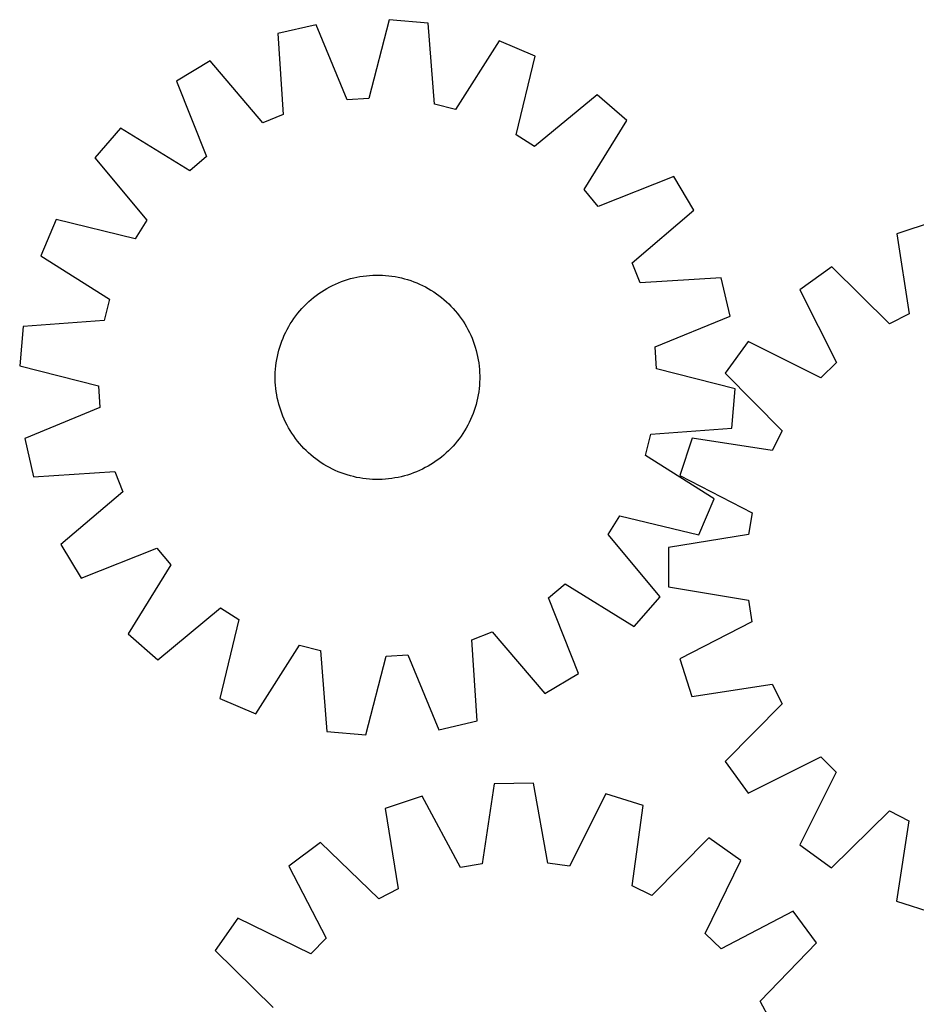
# Model space of a CAD drawing. Header units: millimetres. Extents: x 7 to 1493, y 7 to 2993.
# Tile 15 of 17: x 760 to 1111, y 2607 to 2993. Entities that reach past the tile are written whole.
import ezdxf

# ---------------------------------------------------------------- set-up
doc = ezdxf.new("R2010")
doc.units = ezdxf.units.MM
doc.layers.add('CUT', color=7, linetype='CONTINUOUS', true_color=0x000000)

msp = doc.modelspace()

# ---------------------------------------------------------------- linework, layer by layer
at = {"layer": 'CUT'}
for p, q in [((875.898939, 2990.657202), (860.907179, 2987.196322)), ((887.959941, 2961.271712), (875.898939, 2990.657202)), ((904.368298, 2992.647538), (896.513407, 2961.869698)), ((919.695779, 2991.306323), (904.368298, 2992.647538)), ((922.085858, 2959.632007), (919.695779, 2991.306323)), ((860.907179, 2987.196322), (862.94761, 2955.497561)), ((947.386796, 2984.40173), (930.405475, 2957.557559)), ((961.549639, 2978.389706), (947.386796, 2984.40173)), ((954.034837, 2947.527066), (961.549639, 2978.389706)), ((834.446258, 2976.505883), (821.257718, 2968.581682)), ((854.997568, 2952.285677), (834.446258, 2976.505883)), ((821.257718, 2968.581682), (832.993739, 2939.064897)), ((985.751724, 2963.266053), (961.306223, 2942.983246)), ((997.36357, 2953.171719), (985.751724, 2963.266053)), ((896.513407, 2961.869698), (887.959941, 2961.271712)), ((930.405475, 2957.557559), (922.085858, 2959.632007)), ((862.94761, 2955.497561), (854.997568, 2952.285677)), ((980.679489, 2926.141806), (997.36357, 2953.171719)), ((799.395414, 2950.237597), (789.30108, 2938.625751)), ((826.425327, 2933.553515), (799.395414, 2950.237597)), ((961.306223, 2942.983246), (954.034837, 2947.527066)), ((789.30108, 2938.625751), (809.583887, 2914.18025)), ((832.993739, 2939.064897), (826.425327, 2933.553515)), ((1015.707656, 2931.309414), (986.190871, 2919.573394)), ((1023.631857, 2918.120875), (1015.707656, 2931.309414)), ((986.190871, 2919.573394), (980.679489, 2926.141806)), ((999.41165, 2897.569565), (1023.631857, 2918.120875)), ((774.177427, 2914.423665), (768.165403, 2900.260822)), ((805.040066, 2906.908863), (774.177427, 2914.423665)), ((809.583887, 2914.18025), (805.040066, 2906.908863)), ((1117.580336, 2913.666652), (1102.946093, 2908.915915)), ((1102.946093, 2908.915915), (1107.733781, 2877.514437)), ((768.165403, 2900.260822), (795.009574, 2883.279502)), ((1002.623535, 2889.619523), (999.41165, 2897.569565)), ((1077.514418, 2895.966178), (1065.064485, 2886.925729)), ((1100.092971, 2873.623758), (1077.514418, 2895.966178)), ((883.418353, 2889.191311), (884.572033, 2889.689337)), ((884.572033, 2889.689337), (885.740787, 2890.15088)), ((885.740787, 2890.15088), (886.923461, 2890.575483)), ((886.923461, 2890.575483), (888.118889, 2890.962728)), ((888.118889, 2890.962728), (889.325891, 2891.312232)), ((889.325891, 2891.312232), (890.543276, 2891.623652)), ((890.543276, 2891.623652), (891.769841, 2891.896678)), ((891.769841, 2891.896678), (893.004378, 2892.131043)), ((893.004378, 2892.131043), (894.245666, 2892.326514)), ((894.245666, 2892.326514), (895.492483, 2892.482899)), ((895.492483, 2892.482899), (896.743596, 2892.600044)), ((896.743596, 2892.600044), (897.997771, 2892.677832)), ((897.997771, 2892.677832), (899.253771, 2892.716187)), ((899.253771, 2892.716187), (900.510356, 2892.715071)), ((900.510356, 2892.715071), (901.766286, 2892.674486)), ((901.766286, 2892.674486), (903.020321, 2892.594471)), ((903.020321, 2892.594471), (904.271224, 2892.475105)), ((904.271224, 2892.475105), (905.517761, 2892.316506)), ((905.517761, 2892.316506), (906.7587, 2892.118831)), ((906.7587, 2892.118831), (907.992818, 2891.882275)), ((907.992818, 2891.882275), (909.218897, 2891.60707)), ((909.218897, 2891.60707), (910.435727, 2891.29349)), ((910.435727, 2891.29349), (911.642106, 2890.941842)), ((911.642106, 2890.941842), (912.836845, 2890.552475)), ((912.836845, 2890.552475), (914.018763, 2890.125773)), ((914.018763, 2890.125773), (915.186696, 2889.662155)), ((915.186696, 2889.662155), (916.339489, 2889.162081)), ((1034.322295, 2891.659953), (1002.623535, 2889.619523)), ((1037.783175, 2876.668194), (1034.322295, 2891.659953)), ((876.875408, 2885.466976), (877.915332, 2886.172359)), ((877.915332, 2886.172359), (878.9769, 2886.844729)), ((878.9769, 2886.844729), (880.059063, 2887.483423)), ((880.059063, 2887.483423), (881.160755, 2888.087809)), ((881.160755, 2888.087809), (882.280886, 2888.657293)), ((882.280886, 2888.657293), (883.418353, 2889.191311)), ((916.339489, 2889.162081), (917.476006, 2888.626044)), ((917.476006, 2888.626044), (918.595125, 2888.054572)), ((918.595125, 2888.054572), (919.695741, 2887.44823)), ((919.695741, 2887.44823), (920.776769, 2886.807616)), ((920.776769, 2886.807616), (921.837141, 2886.133362)), ((921.837141, 2886.133362), (922.87581, 2885.426134)), ((1065.064485, 2886.925729), (1079.321437, 2858.540626)), ((795.009574, 2883.279502), (792.935126, 2874.959884)), ((872.035556, 2881.470335), (872.952331, 2882.329714)), ((872.952331, 2882.329714), (873.895647, 2883.159871)), ((873.895647, 2883.159871), (874.864573, 2883.959989)), ((874.864573, 2883.959989), (875.858154, 2884.729277)), ((875.858154, 2884.729277), (876.875408, 2885.466976)), ((922.87581, 2885.426134), (923.891753, 2884.68663)), ((923.891753, 2884.68663), (924.883966, 2883.915578)), ((924.883966, 2883.915578), (925.85147, 2883.113741)), ((925.85147, 2883.113741), (926.793311, 2882.28191)), ((926.793311, 2882.28191), (927.708558, 2881.420905)), ((868.651554, 2877.757993), (869.453391, 2878.725497)), ((869.453391, 2878.725497), (870.285223, 2879.667337)), ((870.285223, 2879.667337), (871.146228, 2880.582584)), ((871.146228, 2880.582584), (872.035556, 2881.470335)), ((927.708558, 2881.420905), (928.596309, 2880.531576)), ((928.596309, 2880.531576), (929.455687, 2879.614802)), ((929.455687, 2879.614802), (930.285845, 2878.671486)), ((930.285845, 2878.671486), (931.085962, 2877.702559)), ((792.935126, 2874.959884), (761.26081, 2872.569805)), ((865.759516, 2873.650795), (866.43377, 2874.711167)), ((866.43377, 2874.711167), (867.140998, 2875.749837)), ((867.140998, 2875.749837), (867.880503, 2876.76578)), ((867.880503, 2876.76578), (868.651554, 2877.757993)), ((931.085962, 2877.702559), (931.855251, 2876.708979)), ((931.855251, 2876.708979), (932.59295, 2875.691724)), ((932.59295, 2875.691724), (933.298333, 2874.6518)), ((933.298333, 2874.6518), (933.970703, 2873.590233)), ((1008.397686, 2864.607192), (1037.783175, 2876.668194)), ((1107.733781, 2877.514437), (1100.092971, 2873.623758)), ((761.26081, 2872.569805), (759.919594, 2857.242324)), ((863.941089, 2870.350033), (864.51256, 2871.469151)), ((864.51256, 2871.469151), (865.118902, 2872.569768)), ((865.118902, 2872.569768), (865.759516, 2873.650795)), ((933.970703, 2873.590233), (934.609396, 2872.508069)), ((934.609396, 2872.508069), (935.213783, 2871.406378)), ((935.213783, 2871.406378), (935.783266, 2870.286246)), ((862.014657, 2865.710871), (862.44136, 2866.89279)), ((862.44136, 2866.89279), (862.904977, 2868.060722)), ((862.904977, 2868.060722), (863.405051, 2869.213516)), ((863.405051, 2869.213516), (863.941089, 2870.350033)), ((935.783266, 2870.286246), (936.317285, 2869.148779)), ((936.317285, 2869.148779), (936.815311, 2867.9951)), ((936.815311, 2867.9951), (937.276853, 2866.826346)), ((937.276853, 2866.826346), (937.701456, 2865.643671)), ((1044.879213, 2866.750977), (1035.832275, 2854.305758)), ((1073.25688, 2852.47923), (1044.879213, 2866.750977)), ((860.960062, 2862.092924), (861.273643, 2863.309753)), ((861.273643, 2863.309753), (861.62529, 2864.516133)), ((861.62529, 2864.516133), (862.014657, 2865.710871)), ((937.701456, 2865.643671), (938.088701, 2864.448243)), ((938.088701, 2864.448243), (938.438206, 2863.241241)), ((938.438206, 2863.241241), (938.749625, 2862.023857)), ((1008.995672, 2856.053726), (1008.397686, 2864.607192)), ((860.250626, 2858.391787), (860.448302, 2859.632727)), ((860.448302, 2859.632727), (860.684858, 2860.866845)), ((860.684858, 2860.866845), (860.960062, 2862.092924)), ((938.749625, 2862.023857), (939.022652, 2860.797291)), ((939.022652, 2860.797291), (939.257017, 2859.562755)), ((939.257017, 2859.562755), (939.452488, 2858.321466)), ((759.919594, 2857.242324), (790.697434, 2849.387433)), ((859.892647, 2854.640312), (859.972662, 2855.894347)), ((859.972662, 2855.894347), (860.092028, 2857.14525)), ((860.092028, 2857.14525), (860.250626, 2858.391787)), ((939.452488, 2858.321466), (939.608873, 2857.07465)), ((939.608873, 2857.07465), (939.726017, 2855.823537)), ((939.726017, 2855.823537), (939.803805, 2854.569362)), ((1039.773512, 2848.198835), (1008.995672, 2856.053726)), ((1079.321437, 2858.540626), (1073.25688, 2852.47923)), ((859.850946, 2852.127797), (859.852061, 2853.384382)), ((859.889301, 2850.871798), (859.850946, 2852.127797)), ((859.852061, 2853.384382), (859.892647, 2854.640312)), ((939.841045, 2852.056777), (939.800459, 2850.800847)), ((939.803805, 2854.569362), (939.84216, 2853.313362)), ((939.84216, 2853.313362), (939.841045, 2852.056777)), ((1035.832275, 2854.305758), (1058.162922, 2831.715561)), ((790.697434, 2849.387433), (791.29542, 2840.833967)), ((859.967089, 2849.617622), (859.889301, 2850.871798)), ((860.084233, 2848.366509), (859.967089, 2849.617622)), ((860.240618, 2847.119693), (860.084233, 2848.366509)), ((939.601078, 2848.295909), (939.44248, 2847.049372)), ((939.720444, 2849.546812), (939.601078, 2848.295909)), ((939.800459, 2850.800847), (939.720444, 2849.546812)), ((1038.432296, 2832.871354), (1039.773512, 2848.198835)), ((860.43609, 2845.878404), (860.240618, 2847.119693)), ((860.670454, 2844.643868), (860.43609, 2845.878404)), ((860.943481, 2843.417302), (860.670454, 2844.643868)), ((939.008248, 2844.574314), (938.733044, 2843.348235)), ((939.244805, 2845.808432), (939.008248, 2844.574314)), ((939.44248, 2847.049372), (939.244805, 2845.808432)), ((791.29542, 2840.833967), (761.909931, 2828.772965)), ((861.2549, 2842.199918), (860.943481, 2843.417302)), ((861.604405, 2840.992916), (861.2549, 2842.199918)), ((861.99165, 2839.797488), (861.604405, 2840.992916)), ((862.416253, 2838.614813), (861.99165, 2839.797488)), ((937.678449, 2839.730288), (937.251746, 2838.548369)), ((938.067816, 2840.925027), (937.678449, 2839.730288)), ((938.419463, 2842.131406), (938.067816, 2840.925027)), ((938.733044, 2843.348235), (938.419463, 2842.131406)), ((862.877796, 2837.44606), (862.416253, 2838.614813)), ((863.375822, 2836.29238), (862.877796, 2837.44606)), ((863.90984, 2835.154913), (863.375822, 2836.29238)), ((936.288055, 2836.227644), (935.752018, 2835.091127)), ((936.788129, 2837.380437), (936.288055, 2836.227644)), ((937.251746, 2838.548369), (936.788129, 2837.380437)), ((864.479323, 2834.034781), (863.90984, 2835.154913)), ((865.08371, 2832.93309), (864.479323, 2834.034781)), ((865.722404, 2831.850926), (865.08371, 2832.93309)), ((934.574204, 2832.871391), (933.93359, 2831.790364)), ((935.180546, 2833.972008), (934.574204, 2832.871391)), ((935.752018, 2835.091127), (935.180546, 2833.972008)), ((1006.757981, 2830.481275), (1038.432296, 2832.871354)), ((761.909931, 2828.772965), (765.370811, 2813.781206)), ((866.394773, 2830.789359), (865.722404, 2831.850926)), ((867.100156, 2829.749435), (866.394773, 2830.789359)), ((867.837856, 2828.732181), (867.100156, 2829.749435)), ((868.607144, 2827.7386), (867.837856, 2828.732181)), ((931.812603, 2828.67538), (931.041552, 2827.683166)), ((932.552108, 2829.691322), (931.812603, 2828.67538)), ((933.259336, 2830.729992), (932.552108, 2829.691322)), ((933.93359, 2831.790364), (933.259336, 2830.729992)), ((1004.683533, 2822.161658), (1006.757981, 2830.481275)), ((1022.869282, 2828.880836), (1018.110918, 2814.249073)), ((1054.26826, 2824.07678), (1022.869282, 2828.880836)), ((1058.162922, 2831.715561), (1054.26826, 2824.07678)), ((869.407262, 2826.769673), (868.607144, 2827.7386)), ((870.237419, 2825.826357), (869.407262, 2826.769673)), ((871.096797, 2824.909583), (870.237419, 2825.826357)), ((871.984548, 2824.020254), (871.096797, 2824.909583)), ((928.546879, 2824.858575), (927.65755, 2823.970824)), ((929.407883, 2825.773822), (928.546879, 2824.858575)), ((930.239715, 2826.715662), (929.407883, 2825.773822)), ((931.041552, 2827.683166), (930.239715, 2826.715662)), ((872.899795, 2823.159249), (871.984548, 2824.020254)), ((873.841636, 2822.327418), (872.899795, 2823.159249)), ((874.80914, 2821.525581), (873.841636, 2822.327418)), ((875.801353, 2820.75453), (874.80914, 2821.525581)), ((876.817296, 2820.015025), (875.801353, 2820.75453)), ((923.834952, 2820.711882), (922.817698, 2819.974183)), ((924.828533, 2821.48117), (923.834952, 2820.711882)), ((925.797459, 2822.281288), (924.828533, 2821.48117)), ((926.740775, 2823.111446), (925.797459, 2822.281288)), ((927.65755, 2823.970824), (926.740775, 2823.111446)), ((1031.527703, 2805.180337), (1004.683533, 2822.161658)), ((877.855966, 2819.307797), (876.817296, 2820.015025)), ((878.916338, 2818.633543), (877.855966, 2819.307797)), ((879.997365, 2817.992929), (878.916338, 2818.633543)), ((881.097981, 2817.386587), (879.997365, 2817.992929)), ((882.2171, 2816.815115), (881.097981, 2817.386587)), ((883.353617, 2816.279078), (882.2171, 2816.815115)), ((917.41222, 2816.783866), (916.274753, 2816.249848)), ((918.532352, 2817.35335), (917.41222, 2816.783866)), ((919.634043, 2817.957737), (918.532352, 2817.35335)), ((920.716206, 2818.59643), (919.634043, 2817.957737)), ((921.777774, 2819.2688), (920.716206, 2818.59643)), ((922.817698, 2819.974183), (921.777774, 2819.2688)), ((765.370811, 2813.781206), (797.069571, 2815.821636)), ((797.069571, 2815.821636), (800.281456, 2807.871594)), ((884.506411, 2815.779004), (883.353617, 2816.279078)), ((885.674343, 2815.315387), (884.506411, 2815.779004)), ((886.856262, 2814.888684), (885.674343, 2815.315387)), ((888.051, 2814.499317), (886.856262, 2814.888684)), ((889.257379, 2814.147669), (888.051, 2814.499317)), ((890.474209, 2813.834089), (889.257379, 2814.147669)), ((891.700288, 2813.558885), (890.474209, 2813.834089)), ((892.934406, 2813.322328), (891.700288, 2813.558885)), ((894.175346, 2813.124653), (892.934406, 2813.322328)), ((895.421882, 2812.966054), (894.175346, 2813.124653)), ((896.672785, 2812.846688), (895.421882, 2812.966054)), ((897.926821, 2812.766673), (896.672785, 2812.846688)), ((899.18275, 2812.726088), (897.926821, 2812.766673)), ((900.439335, 2812.724972), (899.18275, 2812.726088)), ((901.695335, 2812.763327), (900.439335, 2812.724972)), ((902.949511, 2812.841115), (901.695335, 2812.763327)), ((904.200624, 2812.95826), (902.949511, 2812.841115)), ((905.44744, 2813.114645), (904.200624, 2812.95826)), ((906.688729, 2813.310116), (905.44744, 2813.114645)), ((907.923265, 2813.544481), (906.688729, 2813.310116)), ((909.149831, 2813.817507), (907.923265, 2813.544481)), ((910.367215, 2814.128927), (909.149831, 2813.817507)), ((911.574217, 2814.478431), (910.367215, 2814.128927)), ((912.769645, 2814.865676), (911.574217, 2814.478431)), ((913.952319, 2815.29028), (912.769645, 2814.865676)), ((915.121073, 2815.751822), (913.952319, 2815.29028)), ((916.274753, 2816.249848), (915.121073, 2815.751822)), ((1018.110918, 2814.249073), (1046.329379, 2799.665068)), ((800.281456, 2807.871594), (776.061249, 2787.320285)), ((1025.515679, 2791.017494), (1031.527703, 2805.180337)), ((990.109219, 2791.260909), (994.65304, 2798.532296)), ((994.65304, 2798.532296), (1025.515679, 2791.017494)), ((1046.329379, 2799.665068), (1044.985849, 2791.196639)), ((1010.392026, 2766.815409), (990.109219, 2791.260909)), ((1044.985849, 2791.196639), (1013.639111, 2786.06275)), ((776.061249, 2787.320285), (783.985451, 2774.131745)), ((783.985451, 2774.131745), (813.502235, 2785.867765)), ((813.502235, 2785.867765), (819.013617, 2779.299353)), ((1013.639111, 2786.06275), (1013.635101, 2770.6767)), ((819.013617, 2779.299353), (802.329536, 2752.26944)), ((966.699368, 2766.376262), (973.26778, 2771.887644)), ((973.26778, 2771.887644), (1000.297692, 2755.203562)), ((1013.635101, 2770.6767), (1044.979158, 2765.526472)), ((978.435388, 2736.859477), (966.699368, 2766.376262)), ((1000.297692, 2755.203562), (1010.392026, 2766.815409)), ((1044.979158, 2765.526472), (1046.318273, 2757.057343)), ((813.941382, 2742.175107), (838.386883, 2762.457913)), ((838.386883, 2762.457913), (845.65827, 2757.914093)), ((845.65827, 2757.914093), (838.143468, 2727.051454)), ((1046.318273, 2757.057343), (1018.092213, 2742.488051)), ((802.329536, 2752.26944), (813.941382, 2742.175107)), ((936.745496, 2749.943598), (944.695538, 2753.155483)), ((944.695538, 2753.155483), (965.246848, 2728.935276)), ((852.30631, 2721.039429), (869.287631, 2747.8836)), ((869.287631, 2747.8836), (877.607249, 2745.809152)), ((938.785927, 2718.244838), (936.745496, 2749.943598)), ((877.607249, 2745.809152), (879.997327, 2714.134836)), ((895.324809, 2712.793621), (903.179699, 2743.571461)), ((903.179699, 2743.571461), (911.733166, 2744.169447)), ((911.733166, 2744.169447), (923.794167, 2714.783957)), ((1018.092213, 2742.488051), (1022.84295, 2727.853808)), ((965.246848, 2728.935276), (978.435388, 2736.859477)), ((1022.84295, 2727.853808), (1054.244428, 2732.641496)), ((1054.244428, 2732.641496), (1058.135107, 2725.000686)), ((838.143468, 2727.051454), (852.30631, 2721.039429)), ((1058.135107, 2725.000686), (1035.792688, 2702.422133)), ((923.794167, 2714.783957), (938.785927, 2718.244838)), ((879.997327, 2714.134836), (895.324809, 2712.793621)), ((1035.792688, 2702.422133), (1044.833136, 2689.9722)), ((1044.833136, 2689.9722), (1073.218239, 2704.229152)), ((1073.218239, 2704.229152), (1079.279636, 2698.164595)), ((1079.279636, 2698.164595), (1065.007889, 2669.786928)), ((945.504581, 2693.688182), (940.756138, 2662.280746)), ((960.889421, 2693.881192), (945.504581, 2693.688182)), ((966.424286, 2662.602765), (960.889421, 2693.881192)), ((989.130694, 2689.770681), (974.909225, 2661.367784)), ((1003.822189, 2685.200067), (989.130694, 2689.770681)), ((917.375316, 2688.870478), (902.803107, 2683.932738)), ((932.304851, 2660.833293), (917.375316, 2688.870478)), ((902.803107, 2683.932738), (907.992501, 2652.595142)), ((999.420593, 2653.742147), (1003.822189, 2685.200067)), ((1077.453107, 2660.73999), (1100.043304, 2683.070637)), ((1100.043304, 2683.070637), (1107.682085, 2679.175975)), ((1107.682085, 2679.175975), (1102.878029, 2647.776997)), ((877.539339, 2670.658408), (865.20619, 2661.459278)), ((900.402137, 2648.60694), (877.539339, 2670.658408)), ((1029.411018, 2672.563705), (1007.10862, 2649.94562)), ((1041.971063, 2663.676871), (1029.411018, 2672.563705)), ((1065.007889, 2669.786928), (1077.453107, 2660.73999)), ((974.909225, 2661.367784), (966.424286, 2662.602765)), ((1028.063865, 2635.118779), (1041.971063, 2663.676871)), ((865.20619, 2661.459278), (879.825447, 2633.259063)), ((940.756138, 2662.280746), (932.304851, 2660.833293)), ((907.992501, 2652.595142), (900.402137, 2648.60694)), ((1007.10862, 2649.94562), (999.420593, 2653.742147)), ((1102.878029, 2647.776997), (1117.509793, 2643.018633)), ((1062.402635, 2643.751593), (1034.202421, 2629.132337)), ((1071.601765, 2631.418444), (1062.402635, 2643.751593)), ((845.280913, 2641.027706), (836.394079, 2628.467661)), ((873.839004, 2627.120507), (845.280913, 2641.027706)), ((879.825447, 2633.259063), (873.839004, 2627.120507)), ((1034.202421, 2629.132337), (1028.063865, 2635.118779)), ((836.394079, 2628.467661), (859.012164, 2606.165262)), ((1049.550298, 2608.555646), (1071.601765, 2631.418444)), ((1053.538499, 2600.965283), (1049.550298, 2608.555646))]:
    msp.add_line(p, q, dxfattribs=at)

doc.saveas('drawing.dxf')
